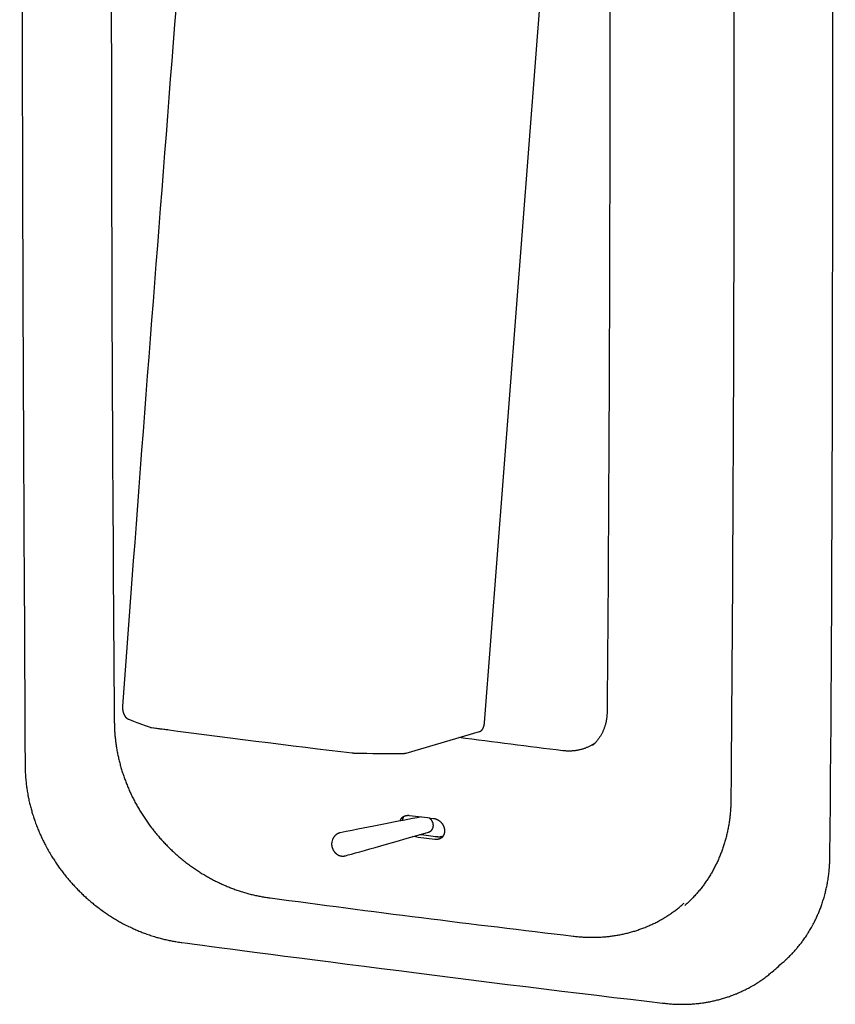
# Paper-space layout '_Dimétrica' of a CAD drawing. Header units: millimetres. Extents: x 12 to 85, y 1 to 177.
# Tile 1 of 2: x 12 to 85, y 1 to 89. Entities that reach past the tile are written whole.
import ezdxf

# ---------------------------------------------------------------- set-up
doc = ezdxf.new("R2010")
doc.units = ezdxf.units.MM

psp = doc.layouts.new('_Dimétrica')

# ---------------------------------------------------------------- linework, layer by layer
at = {"color": 7, "linetype": 'Continuous', "lineweight": 25}
for p, q in [((20.807, 26.931), (20.81, 26.91)), ((20.819, 26.846), (20.823, 26.824)), ((20.823, 26.824), (20.827, 26.802)), ((20.827, 26.802), (20.832, 26.78)), ((20.832, 26.78), (20.837, 26.757)), ((20.837, 26.757), (20.842, 26.734)), ((20.842, 26.734), (20.848, 26.711)), ((20.848, 26.711), (20.849, 26.71)), ((20.849, 26.71), (20.854, 26.689)), ((20.894, 26.567), (20.899, 26.555)), ((20.899, 26.555), (20.904, 26.543)), ((20.904, 26.543), (20.909, 26.531)), ((20.909, 26.531), (20.91, 26.528)), ((20.91, 26.528), (20.915, 26.516)), ((20.944, 26.455), (20.95, 26.443)), ((20.95, 26.443), (20.956, 26.43)), ((20.956, 26.43), (20.958, 26.428)), ((20.958, 26.428), (20.964, 26.416)), ((20.985, 26.379), (20.993, 26.367)), ((21.026, 26.317), (21.034, 26.306)), ((21.034, 26.306), (21.036, 26.303)), ((21.036, 26.303), (21.045, 26.291)), ((21.063, 26.269), (21.072, 26.258)), ((21.072, 26.258), (21.074, 26.255)), ((21.074, 26.255), (21.084, 26.244)), ((21.084, 26.244), (21.093, 26.233)), ((21.093, 26.233), (21.103, 26.222)), ((21.103, 26.222), (21.106, 26.22)), ((21.106, 26.22), (21.116, 26.209)), ((21.116, 26.209), (21.126, 26.199)), ((21.126, 26.199), (21.136, 26.189)), ((21.136, 26.189), (21.14, 26.186)), ((21.14, 26.186), (21.145, 26.181)), ((21.15, 26.177), (21.161, 26.167)), ((21.175, 26.155), (21.187, 26.146)), ((21.187, 26.146), (21.198, 26.138)), ((21.198, 26.138), (21.202, 26.135)), ((21.202, 26.135), (21.213, 26.127)), ((21.213, 26.127), (21.225, 26.119)), ((21.241, 26.109), (21.253, 26.101)), ((21.269, 26.092), (21.281, 26.086)), ((21.298, 26.077), (21.311, 26.071)), ((45.795, 17.257), (45.795, 17.257))]:
    psp.add_line(p, q, dxfattribs=at)
at = {"color": 7, "linetype": 'Continuous', "lineweight": 25, "flags": 128}
psp.add_lwpolyline([(46.15, 23.035), (46.171, 23.04), (52.747, 24.953), (52.764, 24.958), (52.78, 24.964), (52.797, 24.971), (52.813, 24.978), (52.829, 24.987), (52.845, 24.996), (52.861, 25.006), (52.876, 25.017), (52.891, 25.029), (52.906, 25.041), (52.921, 25.054), (52.936, 25.068), (52.95, 25.083), (52.964, 25.099), (52.977, 25.115), (52.99, 25.132), (53.003, 25.149), (53.01, 25.158), (53.016, 25.168), (53.022, 25.177), (53.028, 25.187), (53.034, 25.196), (53.04, 25.206), (53.046, 25.216), (53.051, 25.226), (53.057, 25.237), (53.062, 25.247), (53.068, 25.258), (53.073, 25.269), (53.078, 25.28), (53.084, 25.291), (53.089, 25.302), (53.093, 25.313), (53.098, 25.325), (53.103, 25.336), (53.107, 25.348), (53.112, 25.36), (53.116, 25.372), (53.121, 25.384), (53.125, 25.396), (53.129, 25.409), (53.133, 25.421), (53.136, 25.434), (53.14, 25.446), (53.144, 25.459), (53.147, 25.472), (53.151, 25.485), (53.154, 25.498), (53.157, 25.511), (53.16, 25.525), (53.163, 25.538), (53.166, 25.552), (53.168, 25.565), (53.171, 25.579), (53.173, 25.592), (53.175, 25.606), (53.178, 25.62), (53.18, 25.634), (53.182, 25.648), (53.183, 25.662), (53.185, 25.676), (53.187, 25.69), (53.188, 25.705), (53.189, 25.719), (53.191, 25.733), (61.147, 128.479)], dxfattribs=at)
at = {"color": 7, "linetype": 'Continuous', "lineweight": 25}
psp.add_arc((40.58, 14.906), 1.067, 158.32203, 171.938, dxfattribs=at)
for points, knots in [([(12.075, 21.986), (12.075, 21.986), (12.075, 21.937), (12.08, 21.52), (12.093, 21.215), (12.124, 20.788), (12.133, 20.703), (12.171, 20.291), (12.223, 19.916), (12.277, 19.546), (12.357, 19.124), (12.372, 19.053), (12.461, 18.628), (12.547, 18.281), (12.668, 17.839), (12.768, 17.498), (12.912, 17.069), (12.93, 17.017), (13.081, 16.59), (13.215, 16.254), (13.389, 15.84), (13.562, 15.457), (13.761, 15.05), (13.922, 14.732), (14.155, 14.314), (14.169, 14.29), (14.409, 13.875), (14.601, 13.572), (14.849, 13.191), (15.095, 12.839), (15.353, 12.487), (15.619, 12.143), (15.894, 11.805), (16.178, 11.475), (16.471, 11.152), (16.771, 10.836), (17.079, 10.529), (17.396, 10.229), (17.715, 9.941), (18.062, 9.647), (18.339, 9.419), (18.72, 9.129), (18.743, 9.112), (19.128, 8.829), (19.424, 8.629), (19.802, 8.381), (20.161, 8.161), (20.55, 7.937), (20.867, 7.762), (21.271, 7.558), (21.32, 7.535), (21.728, 7.338), (22.054, 7.196), (22.477, 7.021), (22.811, 6.892), (23.222, 6.751), (23.29, 6.727), (23.702, 6.595), (24.047, 6.497), (24.467, 6.388), (24.868, 6.296), (25.289, 6.213), (25.645, 6.15), (26.046, 6.096), (31.089, 5.419), (54.617, 2.346), (69.533, 0.621), (69.887, 0.59), (70.274, 0.571), (70.375, 0.566), (70.726, 0.555), (71.07, 0.559), (71.175, 0.562), (71.565, 0.573), (71.869, 0.593), (72.249, 0.63), (72.361, 0.641), (72.697, 0.68), (73.025, 0.733), (73.14, 0.754), (73.5, 0.818), (73.834, 0.893), (74.235, 0.993), (74.566, 1.085), (74.903, 1.194), (75.022, 1.233), (75.328, 1.338), (75.624, 1.456), (75.743, 1.504), (76.039, 1.626), (76.325, 1.762), (76.443, 1.818), (76.728, 1.958), (77.003, 2.111), (77.118, 2.175), (77.391, 2.332), (77.655, 2.502), (77.767, 2.573), (78.028, 2.747), (78.279, 2.933), (78.387, 3.011), (78.649, 3.213), (79.447, 3.883), (79.172, 3.673), (80.082, 4.462), (80.179, 4.554), (80.409, 4.765), (80.629, 4.988), (80.72, 5.085), (80.936, 5.311), (81.141, 5.549), (81.226, 5.651), (81.427, 5.891), (81.617, 6.143), (81.695, 6.25), (81.881, 6.503), (82.056, 6.769), (82.126, 6.878), (82.296, 7.145), (82.455, 7.423), (82.517, 7.535), (82.672, 7.814), (82.814, 8.105), (82.867, 8.218), (83.018, 8.539), (83.15, 8.856), (83.3, 9.241), (83.416, 9.563), (83.525, 9.912), (83.559, 10.024), (83.653, 10.342), (83.733, 10.67), (83.759, 10.781), (83.843, 11.153), (83.9, 11.452), (83.96, 11.837), (83.977, 11.942), (84.023, 12.282), (84.056, 12.632), (84.064, 12.733), (84.094, 13.119), (84.107, 13.474), (84.597, 61.893), (84.275, 138.887), (84.111, 155.355), (84.107, 155.765), (84.094, 156.064), (84.063, 156.483), (84.057, 156.567), (84.016, 156.988), (83.979, 157.282), (83.912, 157.71), (83.9, 157.783), (83.826, 158.199), (83.752, 158.543), (83.648, 158.978), (83.56, 159.315), (83.433, 159.737), (83.417, 159.792), (83.283, 160.211), (83.161, 160.547), (83.008, 160.952), (82.84, 161.354), (82.699, 161.678), (82.499, 162.093), (82.483, 162.126), (82.276, 162.539), (82.106, 162.849), (81.886, 163.235), (81.667, 163.595), (81.436, 163.954), (81.196, 164.307), (80.947, 164.654), (80.69, 164.995), (80.423, 165.33), (80.148, 165.658), (79.866, 165.979), (79.575, 166.292), (79.276, 166.598), (78.97, 166.897), (78.656, 167.187), (78.336, 167.469), (78.008, 167.743), (77.679, 168.005), (77.323, 168.272), (77.037, 168.48), (76.653, 168.737), (76.623, 168.756), (76.235, 169.007), (75.932, 169.187), (75.554, 169.404), (75.172, 169.607), (74.853, 169.769), (74.455, 169.954), (74.401, 169.978), (73.999, 170.157), (73.675, 170.286), (73.256, 170.443), (72.925, 170.56), (72.522, 170.685), (72.45, 170.707), (72.034, 170.826), (71.747, 170.9), (71.335, 170.993), (71.252, 171.009), (70.84, 171.093), (70.545, 171.142), (70.139, 171.198), (65.098, 171.846), (41.569, 174.948), (26.653, 176.673), (26.299, 176.704), (25.912, 176.722), (25.811, 176.728), (25.46, 176.739), (25.117, 176.735), (25.011, 176.732), (24.621, 176.72), (24.317, 176.701), (23.937, 176.664), (23.825, 176.653), (23.489, 176.614), (23.162, 176.56), (23.047, 176.54), (22.679, 176.473), (22.38, 176.408), (22.024, 176.317), (21.905, 176.288), (21.59, 176.2), (21.284, 176.1), (21.165, 176.061), (20.859, 175.956), (20.562, 175.838), (20.443, 175.79), (20.147, 175.668), (19.861, 175.531), (19.744, 175.476), (19.459, 175.336), (19.184, 175.182), (19.069, 175.119), (18.795, 174.962), (18.532, 174.792), (18.42, 174.721), (18.158, 174.547), (17.907, 174.361), (17.799, 174.282), (17.55, 174.093), (17.312, 173.891), (16.947, 173.589), (16.871, 173.488), (16.146, 172.871), (16.052, 172.783), (16.05, 172.78)], [0, 0, 0, 0, 0.0000176, 0.0013381, 0.0026585, 0.003979, 0.0039966, 0.0053169, 0.0066372, 0.0079574, 0.0092777, 0.0092953, 0.0106153, 0.0119354, 0.0132554, 0.0145755, 0.0158956, 0.0159132, 0.017233, 0.0185528, 0.0198727, 0.0211925, 0.0225123, 0.0238322, 0.025152, 0.0251696, 0.0264892, 0.0278088, 0.0291284, 0.030448, 0.0317676, 0.0330872, 0.0344068, 0.0357264, 0.037046, 0.0383656, 0.0396852, 0.0410048, 0.0423244, 0.043644, 0.0449635, 0.0462832, 0.0463008, 0.0476206, 0.0489404, 0.0502603, 0.0515801, 0.0528999, 0.0542198, 0.0555396, 0.0555572, 0.0568773, 0.0581973, 0.0595174, 0.0608374, 0.0621575, 0.0621751, 0.0634954, 0.0648156, 0.0661359, 0.0674564, 0.0687769, 0.0700973, 0.0714178, 0.0714354, 0.2107802, 0.2120769, 0.2133735, 0.2146701, 0.2146878, 0.2159846, 0.2172814, 0.217299, 0.2185959, 0.2198929, 0.2211899, 0.2212075, 0.2225046, 0.2238017, 0.2238193, 0.2251165, 0.2264137, 0.2277111, 0.2290084, 0.2303058, 0.2303234, 0.2316208, 0.2329182, 0.2329358, 0.2342333, 0.2355308, 0.2355484, 0.236846, 0.2381435, 0.2381612, 0.2394588, 0.2407564, 0.240774, 0.2420717, 0.2433693, 0.2433869, 0.2446846, 0.2459824, 0.2538584, 0.2551561, 0.2551737, 0.2564714, 0.257769, 0.2577867, 0.2590843, 0.260382, 0.2603996, 0.2616972, 0.2629948, 0.2630124, 0.26431, 0.2656076, 0.2656252, 0.2669227, 0.2682202, 0.2682378, 0.2695352, 0.2708326, 0.2708503, 0.2721476, 0.2734449, 0.2747423, 0.2760395, 0.2773367, 0.2773544, 0.2786514, 0.2799485, 0.2799661, 0.2812631, 0.28256, 0.283857, 0.2838746, 0.2851714, 0.2864682, 0.2864858, 0.2877824, 0.2890791, 0.2903757, 0.744761, 0.7447787, 0.7460751, 0.7473716, 0.7486681, 0.7486854, 0.7499817, 0.7512781, 0.7525744, 0.7525917, 0.7538878, 0.7551839, 0.75648, 0.7577762, 0.7590723, 0.7590896, 0.7603855, 0.7616814, 0.7629773, 0.7642732, 0.7655691, 0.766865, 0.7668823, 0.768178, 0.7694737, 0.7707693, 0.772065, 0.7733607, 0.7746564, 0.7759521, 0.7772478, 0.7785434, 0.7798391, 0.7811348, 0.7824305, 0.7837261, 0.7850218, 0.7863175, 0.7876132, 0.7889088, 0.7902045, 0.7915002, 0.7927959, 0.7940916, 0.7941089, 0.7954048, 0.7967007, 0.7979966, 0.7992925, 0.8005884, 0.8018843, 0.8019016, 0.8031977, 0.8044938, 0.8057899, 0.807086, 0.8083822, 0.8083995, 0.8096958, 0.8109921, 0.8122884, 0.8123057, 0.8136022, 0.8148987, 0.8161952, 0.8162128, 0.9555576, 0.9568542, 0.9581509, 0.9594475, 0.9594651, 0.9607619, 0.9620587, 0.9620764, 0.9633733, 0.9646703, 0.9659672, 0.9659848, 0.9672819, 0.968579, 0.9685967, 0.9698939, 0.9711911, 0.9724883, 0.9725059, 0.9738032, 0.9751006, 0.9751182, 0.9764156, 0.977713, 0.9777306, 0.9790281, 0.9803256, 0.9803432, 0.9816408, 0.9829384, 0.982956, 0.9842536, 0.9855512, 0.9855688, 0.9868665, 0.9881641, 0.9881818, 0.9894794, 0.9907771, 0.9907947, 0.9986708, 0.9999684, 1, 1, 1, 1]), ([(16.055, 172.785), (15.968, 172.705), (15.795, 172.546), (15.558, 172.305), (15.466, 172.209), (15.25, 171.983), (15.045, 171.744), (14.961, 171.643), (14.759, 171.402), (14.569, 171.151), (14.492, 171.044), (14.305, 170.791), (14.131, 170.525), (14.061, 170.416), (13.89, 170.149), (13.731, 169.87), (13.67, 169.759), (13.515, 169.479), (13.372, 169.189), (13.319, 169.075), (13.181, 168.785), (13.055, 168.482), (13.011, 168.368), (12.876, 168.027), (12.774, 167.738), (12.662, 167.381), (12.627, 167.27), (12.533, 166.952), (12.453, 166.623), (12.427, 166.513), (12.343, 166.141), (12.286, 165.842), (12.226, 165.457), (12.21, 165.352), (12.163, 165.012), (12.13, 164.662), (12.123, 164.561), (12.093, 164.175), (12.079, 163.82), (11.591, 115.361), (11.833, 68.607), (12.075, 21.986)], [0, 0, 0, 0, 0.00265, 0.005301, 0.005337, 0.007987, 0.010638, 0.010674, 0.013324, 0.015974, 0.01601, 0.018661, 0.021311, 0.021347, 0.023997, 0.026647, 0.026683, 0.029333, 0.031983, 0.032019, 0.034669, 0.037318, 0.037354, 0.040004, 0.042653, 0.045303, 0.045339, 0.047988, 0.050637, 0.050673, 0.053322, 0.055971, 0.05862, 0.058656, 0.061305, 0.063954, 0.06399, 0.066638, 0.069286, 0.071935, 1, 1, 1, 1]), ([(23.87, 166.847), (23.965, 166.932), (24.154, 167.101), (24.447, 167.342), (24.748, 167.575), (25.057, 167.798), (25.373, 168.011), (25.696, 168.214), (26.026, 168.407), (26.362, 168.589), (26.704, 168.761), (27.053, 168.922), (27.407, 169.072), (27.766, 169.212), (28.131, 169.34), (28.5, 169.457), (28.874, 169.563), (29.252, 169.657), (29.634, 169.74), (30.019, 169.812), (30.408, 169.872), (30.8, 169.92), (31.194, 169.957), (31.59, 169.982), (31.989, 169.996), (32.389, 169.997), (32.79, 169.987), (33.193, 169.966), (33.596, 169.933), (42.908, 168.837), (52.218, 167.664), (61.53, 166.414), (61.933, 166.345), (62.335, 166.265), (62.737, 166.174), (63.137, 166.071), (63.535, 165.958), (63.932, 165.833), (64.326, 165.696), (64.718, 165.549), (65.106, 165.391), (65.492, 165.223), (65.874, 165.044), (66.252, 164.854), (66.625, 164.654), (66.995, 164.444), (67.359, 164.224), (67.719, 163.994), (68.073, 163.754), (68.421, 163.505), (68.764, 163.247), (69.1, 162.98), (69.43, 162.704), (69.753, 162.42), (70.069, 162.127), (70.377, 161.826), (70.678, 161.518), (70.972, 161.202), (71.257, 160.878), (71.534, 160.548), (71.803, 160.21), (72.062, 159.867), (72.313, 159.516), (72.555, 159.161), (72.788, 158.799), (73.011, 158.432), (73.224, 158.06), (73.427, 157.683), (73.62, 157.302), (73.804, 156.916), (73.976, 156.527), (74.139, 156.134), (74.291, 155.739), (74.432, 155.34), (74.562, 154.939), (74.681, 154.535), (74.789, 154.13), (74.886, 153.723), (74.972, 153.315), (75.046, 152.906), (75.109, 152.496), (75.161, 152.086), (75.201, 151.676), (75.23, 151.267), (75.248, 150.859), (75.609, 106.7), (75.617, 62.588), (75.248, 18.516), (75.229, 18.105), (75.199, 17.695), (75.158, 17.289), (75.104, 16.885), (75.039, 16.484), (74.961, 16.087), (74.872, 15.694), (74.772, 15.305), (74.66, 14.921), (74.536, 14.541), (74.401, 14.167), (74.255, 13.798), (74.098, 13.436), (73.93, 13.079), (73.751, 12.729), (73.561, 12.385), (73.361, 12.049), (73.15, 11.72), (72.929, 11.398), (72.698, 11.085), (72.458, 10.779), (72.208, 10.482), (71.948, 10.194), (71.679, 9.914), (71.402, 9.643), (71.21, 9.471), (71.114, 9.384)], [0, 0, 0, 0, 0.001995, 0.00399, 0.005985, 0.00798, 0.009975, 0.01197, 0.013966, 0.015961, 0.017956, 0.019951, 0.021946, 0.023941, 0.025936, 0.027931, 0.029926, 0.031921, 0.033916, 0.035911, 0.037906, 0.039902, 0.041897, 0.043892, 0.045887, 0.047882, 0.049877, 0.051872, 0.053867, 0.055862, 0.190027, 0.192022, 0.194017, 0.196012, 0.198007, 0.200002, 0.201997, 0.203993, 0.205988, 0.207983, 0.209978, 0.211973, 0.213968, 0.215963, 0.217958, 0.219953, 0.221948, 0.223943, 0.225938, 0.227934, 0.229929, 0.231924, 0.233919, 0.235914, 0.237909, 0.239904, 0.241899, 0.243894, 0.245889, 0.247884, 0.249879, 0.251874, 0.25387, 0.255865, 0.25786, 0.259855, 0.26185, 0.263845, 0.26584, 0.267835, 0.26983, 0.271825, 0.27382, 0.275815, 0.27781, 0.279806, 0.281801, 0.283796, 0.285791, 0.287786, 0.289781, 0.291776, 0.293771, 0.295766, 0.297761, 0.299756, 0.945135, 0.947167, 0.949199, 0.951231, 0.953264, 0.955296, 0.957328, 0.95936, 0.961392, 0.963424, 0.965456, 0.967488, 0.96952, 0.971552, 0.973584, 0.975616, 0.977648, 0.97968, 0.981712, 0.983744, 0.985776, 0.987808, 0.98984, 0.991872, 0.993904, 0.995936, 0.997968, 1, 1, 1, 1]), ([(24.075, 166.761), (24.055, 166.744), (23.992, 166.689), (23.717, 166.431), (23.468, 166.18), (23.207, 165.901), (22.961, 165.619), (22.722, 165.328), (22.493, 165.029), (22.273, 164.722), (22.062, 164.408), (21.862, 164.087), (21.671, 163.759), (21.49, 163.424), (21.319, 163.083), (21.159, 162.736), (21.01, 162.383), (20.87, 162.024), (20.742, 161.661), (20.624, 161.292), (20.518, 160.919), (20.422, 160.542), (20.337, 160.16), (20.264, 159.775), (20.202, 159.387), (20.151, 158.995), (20.111, 158.601), (20.083, 158.204), (20.065, 157.806), (19.704, 113.742), (19.704, 69.637), (20.065, 25.481), (20.083, 25.078), (20.111, 24.675), (20.151, 24.27), (20.202, 23.866), (20.264, 23.462), (20.337, 23.058), (20.422, 22.655), (20.518, 22.254), (20.624, 21.854), (20.742, 21.456), (20.87, 21.06), (21.01, 20.666), (21.159, 20.276), (21.319, 19.888), (21.49, 19.504), (21.671, 19.124), (21.862, 18.748), (22.062, 18.376), (22.273, 18.009), (22.493, 17.647), (22.722, 17.29), (22.961, 16.938), (23.208, 16.593), (23.465, 16.254), (23.73, 15.921), (24.003, 15.595), (24.284, 15.276), (24.574, 14.964), (24.871, 14.659), (25.175, 14.362), (25.487, 14.074), (25.806, 13.793), (26.131, 13.521), (26.463, 13.257), (26.801, 13.003), (27.145, 12.757), (27.494, 12.521), (27.849, 12.294), (28.209, 12.077), (28.573, 11.869), (28.942, 11.672), (29.315, 11.485), (29.692, 11.308), (30.072, 11.141), (30.456, 10.985), (30.842, 10.84), (31.231, 10.706), (31.622, 10.583), (32.016, 10.47), (32.41, 10.369), (32.806, 10.279), (33.204, 10.201), (33.601, 10.133), (42.909, 8.882), (52.219, 7.708), (61.532, 6.614), (61.937, 6.581), (62.341, 6.56), (62.745, 6.551), (63.147, 6.553), (63.547, 6.568), (63.945, 6.595), (64.341, 6.633), (64.734, 6.684), (65.124, 6.746), (65.511, 6.82), (65.894, 6.906), (66.273, 7.004), (66.648, 7.113), (67.018, 7.234), (67.382, 7.366), (67.742, 7.509), (68.096, 7.664), (68.444, 7.829), (68.786, 8.006), (69.122, 8.193), (69.45, 8.391), (69.773, 8.599), (70.086, 8.817), (70.397, 9.05), (70.679, 9.273), (70.969, 9.523), (71.033, 9.579), (71.053, 9.597)], [0, 0, 0, 0, 0.000928, 0.002903, 0.004877, 0.006852, 0.008827, 0.010801, 0.012776, 0.014751, 0.016725, 0.0187, 0.020675, 0.022649, 0.024624, 0.026599, 0.028573, 0.030548, 0.032523, 0.034497, 0.036472, 0.038446, 0.040421, 0.042396, 0.04437, 0.046345, 0.04832, 0.050294, 0.052269, 0.054244, 0.701589, 0.703564, 0.705539, 0.707513, 0.709488, 0.711463, 0.713437, 0.715412, 0.717387, 0.719361, 0.721336, 0.723311, 0.725285, 0.72726, 0.729235, 0.731209, 0.733184, 0.735159, 0.737133, 0.739108, 0.741083, 0.743057, 0.745032, 0.747006, 0.748981, 0.750956, 0.75293, 0.754905, 0.75688, 0.758854, 0.760829, 0.762804, 0.764778, 0.766753, 0.768728, 0.770702, 0.772677, 0.774652, 0.776626, 0.778601, 0.780576, 0.78255, 0.784525, 0.7865, 0.788474, 0.790449, 0.792424, 0.794398, 0.796373, 0.798347, 0.800322, 0.802297, 0.804271, 0.806246, 0.808221, 0.810195, 0.944769, 0.94678, 0.948792, 0.950803, 0.952814, 0.954825, 0.956836, 0.958848, 0.960859, 0.96287, 0.964881, 0.966892, 0.968904, 0.970915, 0.972926, 0.974937, 0.976949, 0.97896, 0.980971, 0.982982, 0.984993, 0.987005, 0.989016, 0.991027, 0.993038, 0.99505, 0.997061, 0.999072, 1, 1, 1, 1]), ([(32.229, 152.615), (32.259, 152.642), (32.319, 152.695), (32.413, 152.772), (32.509, 152.846), (32.607, 152.917), (32.707, 152.985), (32.81, 153.049), (32.915, 153.111), (33.021, 153.169), (33.13, 153.223), (33.241, 153.274), (33.354, 153.322), (33.468, 153.367), (33.584, 153.407), (33.701, 153.445), (33.82, 153.478), (33.94, 153.508), (34.062, 153.535), (34.184, 153.557), (34.308, 153.576), (34.432, 153.592), (34.557, 153.604), (34.684, 153.611), (34.81, 153.616), (34.937, 153.616), (35.065, 153.613), (35.193, 153.606), (35.321, 153.596), (43.483, 152.636), (51.643, 151.608), (59.805, 150.511), (59.933, 150.489), (60.061, 150.464), (60.188, 150.435), (60.316, 150.402), (60.442, 150.366), (60.568, 150.326), (60.694, 150.283), (60.818, 150.236), (60.942, 150.186), (61.064, 150.133), (61.186, 150.076), (61.306, 150.015), (61.425, 149.952), (61.542, 149.885), (61.658, 149.815), (61.772, 149.742), (61.885, 149.666), (61.995, 149.587), (62.104, 149.505), (62.211, 149.42), (62.316, 149.332), (62.419, 149.242), (62.519, 149.149), (62.617, 149.053), (62.713, 148.955), (62.806, 148.854), (62.897, 148.752), (62.985, 148.646), (63.07, 148.539), (63.153, 148.43), (63.233, 148.319), (63.309, 148.206), (63.383, 148.091), (63.454, 147.974), (63.522, 147.856), (63.587, 147.736), (63.648, 147.615), (63.706, 147.492), (63.761, 147.368), (63.813, 147.244), (63.861, 147.118), (63.906, 146.991), (63.947, 146.863), (63.985, 146.735), (64.02, 146.606), (64.05, 146.477), (64.078, 146.347), (64.101, 146.217), (64.121, 146.087), (64.138, 145.957), (64.151, 145.826), (64.16, 145.696), (64.165, 145.567), (64.492, 105.871), (64.498, 66.22), (64.165, 26.606), (64.159, 26.475), (64.15, 26.345), (64.137, 26.216), (64.12, 26.087), (64.099, 25.96), (64.074, 25.834), (64.046, 25.709), (64.014, 25.585), (63.978, 25.463), (63.939, 25.342), (63.896, 25.224), (63.85, 25.106), (63.8, 24.991), (63.746, 24.878), (63.689, 24.766), (63.629, 24.657), (63.565, 24.55), (63.499, 24.446), (63.428, 24.343), (63.355, 24.244), (63.279, 24.147), (63.199, 24.052), (63.117, 23.96), (63.031, 23.872), (62.943, 23.786), (62.882, 23.731), (62.851, 23.703)], [0, 0, 0, 0, 0.000821, 0.001642, 0.002463, 0.003284, 0.004106, 0.004927, 0.005748, 0.006569, 0.00739, 0.008211, 0.009032, 0.009853, 0.010674, 0.011496, 0.012317, 0.013138, 0.013959, 0.01478, 0.015601, 0.016422, 0.017243, 0.018064, 0.018886, 0.019707, 0.020528, 0.021349, 0.02217, 0.022991, 0.17813, 0.178951, 0.179772, 0.180593, 0.181414, 0.182235, 0.183056, 0.183877, 0.184698, 0.18552, 0.186341, 0.187162, 0.187983, 0.188804, 0.189625, 0.190446, 0.191267, 0.192089, 0.19291, 0.193731, 0.194552, 0.195373, 0.196194, 0.197015, 0.197836, 0.198657, 0.199478, 0.2003, 0.201121, 0.201942, 0.202763, 0.203584, 0.204405, 0.205226, 0.206047, 0.206869, 0.20769, 0.208511, 0.209332, 0.210153, 0.210974, 0.211795, 0.212616, 0.213437, 0.214259, 0.21508, 0.215901, 0.216722, 0.217543, 0.218364, 0.219185, 0.220006, 0.220828, 0.221649, 0.22247, 0.223291, 0.977419, 0.978256, 0.979092, 0.979928, 0.980765, 0.981601, 0.982437, 0.983274, 0.98411, 0.984946, 0.985783, 0.986619, 0.987455, 0.988292, 0.989128, 0.989964, 0.990801, 0.991637, 0.992473, 0.993309, 0.994146, 0.994982, 0.995818, 0.996655, 0.997491, 0.998327, 0.999164, 1, 1, 1, 1]), ([(31.86, 134.133), (31.86, 134.132), (31.845, 134.127), (31.754, 134.096), (31.663, 134.061), (31.637, 134.05), (31.552, 134.015), (31.523, 134.003), (31.424, 133.96), (31.327, 133.912), (31.299, 133.898), (31.203, 133.85), (31.109, 133.797), (31.083, 133.781), (30.977, 133.72), (30.898, 133.67), (30.796, 133.602), (30.772, 133.585), (30.696, 133.531), (30.672, 133.514), (30.603, 133.463), (30.53, 133.405), (30.461, 133.351), (30.367, 133.269), (30.346, 133.25), (30.252, 133.165), (30.184, 133.101), (30.094, 133.009), (30.076, 132.99), (30.009, 132.918), (29.992, 132.899), (29.909, 132.806), (29.838, 132.719), (29.767, 132.632), (29.692, 132.531), (29.678, 132.512), (29.605, 132.409), (29.549, 132.325), (29.481, 132.219), (29.429, 132.132), (29.363, 132.015), (29.354, 131.997), (29.303, 131.902), (29.294, 131.884), (29.234, 131.766), (29.189, 131.667), (29.134, 131.542), (29.094, 131.443), (29.047, 131.316), (29.042, 131.301), (29.005, 131.195), (29, 131.181), (28.959, 131.052), (28.929, 130.948), (28.897, 130.827), (28.87, 130.711), (28.843, 130.587), (28.823, 130.481), (28.801, 130.34), (28.799, 130.331), (28.783, 130.212), (28.782, 130.203), (28.767, 130.074), (26.367, 99.514), (23.294, 61.523), (20.801, 27.206), (20.799, 27.187), (20.799, 27.168), (20.798, 27.149), (20.798, 27.13), (20.797, 27.11), (20.798, 27.091), (20.798, 27.071), (20.798, 27.053), (20.799, 27.04), (20.799, 27.035)], [0, 0, 0, 0, 0.0000266, 0.0012147, 0.0021872, 0.0022162, 0.0034265, 0.0034568, 0.0046611, 0.0058604, 0.0058932, 0.0070887, 0.0082809, 0.008316, 0.0095059, 0.0106944, 0.0118821, 0.0119202, 0.0131086, 0.0131477, 0.0143365, 0.0147605, 0.0159815, 0.0171951, 0.0172371, 0.018444, 0.0196454, 0.0208421, 0.0208864, 0.0220799, 0.0221249, 0.0233145, 0.0245019, 0.0256881, 0.0268738, 0.0269212, 0.0281071, 0.0292939, 0.0302604, 0.0314802, 0.0326926, 0.0327422, 0.0339488, 0.0339988, 0.035199, 0.0363944, 0.0375861, 0.0387747, 0.0399611, 0.0400127, 0.0411987, 0.0412505, 0.0424349, 0.0436197, 0.0448053, 0.0457718, 0.0469718, 0.0481676, 0.0493601, 0.0494129, 0.0506036, 0.0506564, 0.0518439, 0.0528251, 0.9982697, 0.9984417, 0.9986139, 0.9987865, 0.9989598, 0.9991338, 0.999309, 0.9994853, 0.9996632, 0.9998427, 1, 1, 1, 1]), ([(20.798, 27.052), (20.799, 27.046), (20.799, 27.034), (20.8, 27.013), (20.8, 27.012), (20.8, 27.012)], [0, 0, 0, 0, 0.462307, 0.930157, 1, 1, 1, 1]), ([(20.8, 27.012), (20.801, 27.005), (20.801, 26.995), (20.802, 26.986), (20.803, 26.982)], [0, 0, 0, 0, 0.68423, 1, 1, 1, 1]), ([(20.802, 26.992), (20.802, 26.992), (20.801, 26.999), (20.804, 26.965), (20.805, 26.953), (20.807, 26.938), (20.807, 26.931)], [0, 0, 0, 0, 0.000182, 0.328235, 0.661467, 1, 1, 1, 1]), ([(20.81, 26.91), (20.811, 26.903), (20.813, 26.888), (20.816, 26.867), (20.818, 26.853), (20.819, 26.846)], [0, 0, 0, 0, 0.326738, 0.659951, 1, 1, 1, 1]), ([(20.848, 26.711), (20.851, 26.702), (20.854, 26.692), (20.855, 26.687), (20.855, 26.686)], [0, 0, 0, 0, 0.886151, 1, 1, 1, 1]), ([(20.855, 26.686), (20.857, 26.678), (20.862, 26.662), (20.868, 26.643), (20.873, 26.627), (20.877, 26.615), (20.881, 26.603), (20.886, 26.591), (20.89, 26.579), (20.893, 26.571), (20.894, 26.567)], [0, 0, 0, 0, 0.189585, 0.384414, 0.483416, 0.583856, 0.685628, 0.788924, 0.8937, 1, 1, 1, 1]), ([(20.909, 26.531), (20.911, 26.526), (20.913, 26.521), (20.915, 26.517), (20.915, 26.516)], [0, 0, 0, 0, 0.810319, 1, 1, 1, 1]), ([(20.915, 26.516), (20.917, 26.512), (20.921, 26.504), (20.926, 26.491), (20.932, 26.479), (20.938, 26.467), (20.942, 26.459), (20.944, 26.455)], [0, 0, 0, 0, 0.194223, 0.39131, 0.591213, 0.794104, 1, 1, 1, 1]), ([(20.956, 26.43), (20.958, 26.426), (20.961, 26.421), (20.964, 26.417), (20.964, 26.416)], [0, 0, 0, 0, 0.817719, 1, 1, 1, 1]), ([(20.964, 26.416), (20.967, 26.412), (20.971, 26.403), (20.978, 26.391), (20.983, 26.383), (20.985, 26.379)], [0, 0, 0, 0, 0.328723, 0.66212, 1, 1, 1, 1]), ([(20.993, 26.367), (20.995, 26.363), (20.998, 26.359), (21.001, 26.353), (21.002, 26.353)], [0, 0, 0, 0, 0.821298, 1, 1, 1, 1]), ([(21.002, 26.353), (21.004, 26.349), (21.01, 26.341), (21.018, 26.329), (21.023, 26.321), (21.026, 26.317)], [0, 0, 0, 0, 0.329015, 0.662419, 1, 1, 1, 1]), ([(21.034, 26.306), (21.037, 26.302), (21.04, 26.298), (21.044, 26.292), (21.045, 26.291)], [0, 0, 0, 0, 0.824359, 1, 1, 1, 1]), ([(21.045, 26.291), (21.048, 26.287), (21.054, 26.28), (21.06, 26.272), (21.063, 26.269)], [0, 0, 0, 0, 0.497179, 1, 1, 1, 1]), ([(21.072, 26.258), (21.074, 26.254), (21.078, 26.251), (21.083, 26.245), (21.084, 26.244)], [0, 0, 0, 0, 0.8255056, 1, 1, 1, 1]), ([(21.103, 26.222), (21.106, 26.22), (21.109, 26.216), (21.115, 26.21), (21.116, 26.209)], [0, 0, 0, 0, 0.8259852, 1, 1, 1, 1]), ([(21.136, 26.189), (21.139, 26.187), (21.143, 26.183), (21.149, 26.178), (21.15, 26.177)], [0, 0, 0, 0, 0.825924, 1, 1, 1, 1]), ([(21.161, 26.167), (21.164, 26.165), (21.167, 26.162), (21.174, 26.156), (21.175, 26.155)], [0, 0, 0, 0, 0.825874, 1, 1, 1, 1]), ([(21.198, 26.138), (21.201, 26.136), (21.204, 26.133), (21.212, 26.128), (21.213, 26.127)], [0, 0, 0, 0, 0.824972, 1, 1, 1, 1]), ([(21.225, 26.119), (21.228, 26.117), (21.231, 26.115), (21.239, 26.11), (21.241, 26.109)], [0, 0, 0, 0, 0.823648, 1, 1, 1, 1]), ([(21.253, 26.101), (21.256, 26.1), (21.259, 26.098), (21.268, 26.093), (21.269, 26.092)], [0, 0, 0, 0, 0.822225, 1, 1, 1, 1]), ([(21.281, 26.086), (21.283, 26.085), (21.288, 26.082), (21.29, 26.081), (21.291, 26.081)], [0, 0, 0, 0, 0.334194, 1, 1, 1, 1]), ([(21.281, 26.086), (21.284, 26.084), (21.288, 26.082), (21.297, 26.078), (21.298, 26.077)], [0, 0, 0, 0, 0.820764, 1, 1, 1, 1]), ([(21.311, 26.071), (21.312, 26.071), (21.318, 26.068), (21.32, 26.067), (21.322, 26.067)], [0, 0, 0, 0, 0.30472, 1, 1, 1, 1]), ([(21.311, 26.071), (21.314, 26.07), (21.317, 26.069), (21.327, 26.065), (21.328, 26.064)], [0, 0, 0, 0, 0.81888, 1, 1, 1, 1]), ([(21.328, 26.064), (21.332, 26.062), (22.095, 25.766), (21.915, 25.844), (23.296, 25.336), (23.291, 25.338), (23.316, 25.33), (23.316, 25.33), (23.335, 25.325), (23.342, 25.324), (23.348, 25.322), (23.367, 25.318), (23.366, 25.318), (23.386, 25.315), (23.38, 25.316), (23.898, 25.244), (24.372, 25.188), (24.844, 25.131)], [0, 0, 0, 0, 0.0040607, 0.7258459, 0.7267494, 0.734087, 0.7349761, 0.7390576, 0.739939, 0.7440168, 0.7480874, 0.7489511, 0.75301, 0.753866, 0.7579176, 0.7587654, 1, 1, 1, 1]), ([(23.394, 25.314), (29.684, 24.496), (35.98, 23.678), (41.37, 23.049), (41.375, 23.049)], [0, 0, 0, 0, 0.9989749, 1, 1, 1, 1]), ([(63.105, 23.95), (63.101, 23.947), (63.064, 23.919), (62.992, 23.87), (62.888, 23.802), (62.783, 23.739), (62.674, 23.678), (62.564, 23.622), (62.452, 23.568), (62.338, 23.519), (62.222, 23.472), (62.105, 23.43), (61.985, 23.391), (61.865, 23.356), (61.743, 23.324), (61.619, 23.297), (61.495, 23.273), (61.369, 23.253), (61.242, 23.236), (61.115, 23.224), (60.987, 23.215), (60.858, 23.211), (60.728, 23.21), (60.598, 23.213), (60.468, 23.22), (60.337, 23.23), (57.15, 23.605), (54.006, 24.014), (50.906, 24.417)], [0, 0, 0, 0, 0.001317, 0.011806, 0.022294, 0.032783, 0.043271, 0.053759, 0.064248, 0.074736, 0.085225, 0.095713, 0.106202, 0.116691, 0.127179, 0.137668, 0.148156, 0.158644, 0.169133, 0.179621, 0.19011, 0.200598, 0.211087, 0.221575, 0.232063, 0.242552, 0.25304, 1, 1, 1, 1]), ([(41.361, 23.051), (41.368, 23.05), (41.381, 23.048), (41.403, 23.046), (41.409, 23.045), (41.424, 23.044), (41.434, 23.043), (41.436, 23.043)], [0, 0, 0, 0, 0.2847391, 0.5703417, 0.6311803, 0.9175845, 1, 1, 1, 1]), ([(41.432, 23.043), (41.439, 23.043), (41.453, 23.042), (41.466, 23.041), (41.472, 23.041)], [0, 0, 0, 0, 0.550253, 1, 1, 1, 1]), ([(41.456, 23.042), (41.463, 23.041), (41.477, 23.04), (41.499, 23.04), (41.506, 23.04), (43.15, 23.003), (44.339, 22.993), (45.767, 22.982), (45.795, 22.982), (45.802, 22.983), (45.823, 22.983), (45.847, 22.985), (45.871, 22.986), (45.892, 22.988), (45.898, 22.989), (45.92, 22.991), (45.942, 22.994), (45.968, 22.997), (45.988, 23), (46.014, 23.004), (46.036, 23.008), (46.057, 23.012), (46.062, 23.013), (46.083, 23.018), (46.105, 23.023), (46.128, 23.029), (46.143, 23.033), (46.15, 23.035)], [0, 0, 0, 0, 0.0050441, 0.0100956, 0.011203, 0.0162568, 0.9093046, 0.918452, 0.923509, 0.9245986, 0.9296453, 0.9346763, 0.9396947, 0.9446999, 0.9457485, 0.9507342, 0.9556966, 0.9606355, 0.9655474, 0.9704347, 0.9752895, 0.9801077, 0.9810855, 0.9858682, 0.9906184, 0.9953301, 1, 1, 1, 1]), ([(39.524, 15.056), (39.522, 15.045), (39.52, 15.027), (39.52, 15.025), (39.516, 14.996), (39.515, 14.967), (39.515, 14.966), (39.513, 14.934), (39.513, 14.913), (39.513, 14.891), (39.513, 14.863), (39.513, 14.864), (39.515, 14.831), (39.517, 14.806), (39.519, 14.781), (39.523, 14.748), (39.523, 14.751), (39.528, 14.718), (39.532, 14.694), (39.537, 14.667), (39.543, 14.64), (39.549, 14.617), (39.558, 14.584), (39.557, 14.589), (39.566, 14.558), (39.565, 14.564), (39.574, 14.535), (39.581, 14.514), (39.591, 14.489), (39.6, 14.465), (39.611, 14.441), (39.622, 14.417), (39.633, 14.394), (39.645, 14.371), (39.657, 14.348), (39.67, 14.326), (39.683, 14.304), (39.697, 14.283), (39.711, 14.262), (39.727, 14.238), (39.736, 14.226), (39.751, 14.207), (39.763, 14.191), (39.778, 14.173), (39.794, 14.155), (39.81, 14.137), (39.828, 14.118), (39.841, 14.104), (39.86, 14.086), (39.878, 14.069), (39.894, 14.055), (39.914, 14.039), (39.929, 14.026), (39.954, 14.007), (39.946, 14.013), (39.968, 13.996), (39.984, 13.985), (40.002, 13.973), (40.018, 13.963), (40.04, 13.949), (40.035, 13.952), (40.058, 13.939), (40.074, 13.93), (40.085, 13.924), (40.096, 13.918), (40.107, 13.912), (40.116, 13.908), (40.128, 13.903), (40.139, 13.898), (40.148, 13.894), (40.159, 13.889), (40.17, 13.884), (40.18, 13.88), (40.191, 13.876), (40.202, 13.872), (40.213, 13.868), (40.226, 13.864), (40.245, 13.858), (40.264, 13.852), (40.264, 13.852), (40.283, 13.847), (40.296, 13.843), (40.306, 13.841), (40.318, 13.838), (40.317, 13.839), (40.329, 13.836), (40.338, 13.834), (40.352, 13.831), (40.361, 13.83), (40.375, 13.827), (40.384, 13.826), (40.398, 13.824), (40.406, 13.823), (40.419, 13.822), (40.431, 13.821), (40.432, 13.821), (40.443, 13.82), (40.459, 13.819), (40.467, 13.818), (40.482, 13.818), (40.493, 13.817), (40.495, 13.817), (40.505, 13.817), (40.521, 13.817), (40.529, 13.817), (40.544, 13.818), (40.559, 13.819), (40.567, 13.819), (40.582, 13.82), (40.597, 13.822), (40.607, 13.823), (40.61, 13.823), (40.619, 13.824), (40.635, 13.826), (40.644, 13.827), (40.648, 13.828), (40.657, 13.829), (40.672, 13.832), (40.686, 13.835), (40.695, 13.837), (40.699, 13.838), (40.708, 13.839), (40.723, 13.843), (40.738, 13.847), (40.746, 13.849), (41.945, 14.17), (45.512, 15.189), (48.182, 15.961), (48.188, 15.963), (48.194, 15.965), (48.2, 15.967), (48.206, 15.969), (48.213, 15.971), (48.218, 15.973), (48.225, 15.975), (48.231, 15.977), (48.24, 15.981), (48.248, 15.984), (48.254, 15.987), (48.261, 15.99), (48.266, 15.992), (48.272, 15.995), (48.278, 15.998), (48.284, 16), (48.29, 16.003), (48.295, 16.006), (48.3, 16.009), (48.306, 16.012), (48.311, 16.015), (48.317, 16.018), (48.323, 16.022), (48.331, 16.026), (48.339, 16.031), (48.345, 16.035), (48.35, 16.039), (48.355, 16.042), (48.361, 16.046), (48.366, 16.05), (48.374, 16.055), (48.381, 16.061), (48.387, 16.065), (48.392, 16.069), (48.396, 16.073), (48.404, 16.079), (48.409, 16.084), (48.417, 16.09), (48.422, 16.095), (48.429, 16.101), (48.434, 16.107), (48.44, 16.112), (48.446, 16.118), (48.453, 16.126), (48.46, 16.134), (48.467, 16.141), (48.473, 16.148), (48.479, 16.156), (48.485, 16.163), (48.49, 16.169), (48.495, 16.175), (48.499, 16.182), (48.504, 16.188), (48.509, 16.196), (48.515, 16.204), (48.52, 16.213), (48.526, 16.221), (48.529, 16.227), (48.533, 16.235), (48.537, 16.242), (48.541, 16.248), (48.545, 16.256), (48.548, 16.261), (48.551, 16.267), (48.554, 16.273), (48.558, 16.282), (48.562, 16.291), (48.566, 16.299), (48.568, 16.306), (48.572, 16.313), (48.575, 16.322), (48.579, 16.332), (48.582, 16.341), (48.585, 16.351), (48.588, 16.361), (48.591, 16.372), (48.594, 16.381), (48.596, 16.388), (48.598, 16.396), (48.6, 16.405), (48.602, 16.412), (48.604, 16.421), (48.606, 16.432), (48.609, 16.447), (48.611, 16.459), (48.612, 16.469), (48.613, 16.477), (48.614, 16.485), (48.615, 16.494), (48.616, 16.502), (48.616, 16.512), (48.617, 16.524), (48.618, 16.537), (48.618, 16.549), (48.618, 16.558), (48.618, 16.57), (48.618, 16.577), (48.617, 16.587), (48.617, 16.599), (48.616, 16.61), (48.616, 16.62), (48.615, 16.628), (48.614, 16.637), (48.613, 16.645), (48.612, 16.653), (48.611, 16.663), (48.61, 16.67), (48.608, 16.68), (48.606, 16.691), (48.604, 16.703), (48.602, 16.713), (48.6, 16.72), (48.599, 16.728), (48.597, 16.736), (48.595, 16.745), (48.592, 16.753), (48.59, 16.761), (48.587, 16.771), (48.586, 16.777), (48.582, 16.787), (48.579, 16.798), (48.575, 16.809), (48.571, 16.822), (48.566, 16.835), (48.56, 16.849), (48.555, 16.861), (48.551, 16.872), (48.546, 16.882), (48.541, 16.892), (48.538, 16.899), (48.534, 16.907), (48.529, 16.915), (48.526, 16.923), (48.521, 16.932), (48.515, 16.942), (48.507, 16.956), (48.501, 16.966), (48.495, 16.975), (48.491, 16.981), (48.486, 16.99), (48.481, 16.997), (48.477, 17.004), (48.471, 17.013), (48.464, 17.022), (48.458, 17.031), (48.453, 17.037), (48.448, 17.043), (48.444, 17.048), (48.439, 17.055), (48.435, 17.06), (48.429, 17.067), (48.422, 17.075), (48.417, 17.081), (48.41, 17.089), (48.406, 17.094), (48.401, 17.099), (48.395, 17.105), (48.388, 17.113), (48.381, 17.12), (48.376, 17.126), (48.37, 17.131), (48.365, 17.136), (48.36, 17.141), (48.355, 17.146), (48.35, 17.15), (48.344, 17.155), (48.339, 17.16), (48.334, 17.165), (48.328, 17.17), (48.32, 17.177), (48.312, 17.183), (48.306, 17.188), (48.3, 17.193), (48.295, 17.197), (48.289, 17.201), (48.283, 17.206), (48.278, 17.21), (48.271, 17.214), (48.265, 17.218), (48.257, 17.224), (48.248, 17.23), (48.242, 17.234), (48.238, 17.237), (48.237, 17.237), (48.237, 17.238)], [0, 0, 0, 0, 0.002149, 0.003657, 0.00579, 0.007922, 0.009432, 0.011551, 0.013673, 0.014905, 0.017072, 0.018582, 0.020718, 0.022838, 0.024946, 0.027043, 0.02855, 0.030624, 0.03269, 0.034752, 0.03681, 0.038868, 0.040926, 0.042423, 0.044904, 0.046398, 0.048023, 0.050014, 0.051995, 0.053968, 0.055926, 0.057872, 0.059807, 0.061733, 0.063652, 0.065566, 0.067477, 0.069387, 0.071298, 0.073212, 0.075473, 0.076517, 0.078311, 0.080099, 0.081884, 0.083694, 0.08549, 0.087577, 0.08937, 0.091157, 0.093207, 0.095007, 0.09681, 0.098619, 0.099962, 0.101564, 0.10317, 0.105011, 0.106638, 0.108275, 0.109575, 0.111244, 0.112941, 0.114291, 0.115195, 0.116092, 0.117416, 0.118309, 0.119197, 0.120499, 0.121388, 0.122274, 0.123555, 0.124447, 0.125338, 0.126595, 0.127485, 0.129195, 0.130863, 0.132046, 0.133732, 0.134918, 0.135776, 0.136642, 0.137797, 0.138678, 0.139571, 0.140741, 0.141673, 0.142846, 0.143709, 0.144828, 0.145723, 0.146843, 0.14775, 0.148843, 0.149854, 0.151004, 0.151993, 0.153126, 0.154099, 0.155161, 0.156131, 0.157244, 0.158206, 0.159309, 0.160438, 0.161452, 0.162567, 0.163675, 0.164672, 0.165679, 0.166676, 0.167767, 0.16876, 0.16975, 0.170747, 0.171829, 0.17291, 0.173922, 0.174889, 0.175913, 0.177, 0.178093, 0.179171, 0.180114, 0.871346, 0.872169, 0.872827, 0.873007, 0.873843, 0.874296, 0.874681, 0.875518, 0.87577, 0.876368, 0.877217, 0.878066, 0.878738, 0.878916, 0.879776, 0.880234, 0.880636, 0.881495, 0.88174, 0.882355, 0.88289, 0.883223, 0.884089, 0.884365, 0.884956, 0.885823, 0.886694, 0.887314, 0.887564, 0.888435, 0.888786, 0.889305, 0.890175, 0.891045, 0.891734, 0.891914, 0.892785, 0.89321, 0.894272, 0.894689, 0.89576, 0.896172, 0.896939, 0.897661, 0.898118, 0.899158, 0.900491, 0.900665, 0.901684, 0.902877, 0.903254, 0.904075, 0.904727, 0.905273, 0.9062, 0.906474, 0.907673, 0.908876, 0.909148, 0.910078, 0.910625, 0.91128, 0.912104, 0.91248, 0.913379, 0.913588, 0.914277, 0.915075, 0.916074, 0.916568, 0.917276, 0.918067, 0.918479, 0.919575, 0.92071, 0.920897, 0.922111, 0.923324, 0.923643, 0.924541, 0.925109, 0.925757, 0.926579, 0.926976, 0.928051, 0.929411, 0.930629, 0.931005, 0.931844, 0.932488, 0.933059, 0.933977, 0.93427, 0.935471, 0.936973, 0.937277, 0.938482, 0.939071, 0.940058, 0.940282, 0.941493, 0.942709, 0.942972, 0.943924, 0.944435, 0.945141, 0.945901, 0.946359, 0.947373, 0.947577, 0.948796, 0.950012, 0.950333, 0.951228, 0.951504, 0.952442, 0.952979, 0.953656, 0.954451, 0.954865, 0.955922, 0.956074, 0.957276, 0.958479, 0.95886, 0.960275, 0.961799, 0.962072, 0.963273, 0.964474, 0.964754, 0.965676, 0.966242, 0.966878, 0.967738, 0.968079, 0.969244, 0.970392, 0.971676, 0.971868, 0.972869, 0.973342, 0.974062, 0.974816, 0.975249, 0.976435, 0.977318, 0.977763, 0.978201, 0.979082, 0.979238, 0.979965, 0.980715, 0.981292, 0.982195, 0.982619, 0.983489, 0.983679, 0.98436, 0.98523, 0.986101, 0.986666, 0.98697, 0.98784, 0.988173, 0.98871, 0.989334, 0.98958, 0.990446, 0.990807, 0.991312, 0.992278, 0.993043, 0.99375, 0.993901, 0.994759, 0.995223, 0.995617, 0.996475, 0.996697, 0.997322, 0.998175, 0.999016, 0.999655, 0.999864, 1, 1, 1, 1]), ([(47.565, 17.322), (45.375, 16.908), (43.181, 16.493), (40.272, 15.896), (40.262, 15.894), (40.259, 15.893), (40.249, 15.89), (40.239, 15.888), (40.235, 15.887), (40.225, 15.884), (40.215, 15.881), (40.21, 15.88), (40.192, 15.874), (40.186, 15.873), (40.167, 15.866), (40.163, 15.865), (40.149, 15.86), (40.146, 15.858), (40.135, 15.854), (40.124, 15.85), (40.12, 15.848), (40.109, 15.844), (40.098, 15.839), (40.093, 15.837), (40.074, 15.827), (40.068, 15.825), (40.049, 15.815), (40.043, 15.812), (40.024, 15.802), (40.018, 15.798), (40, 15.788), (39.995, 15.785), (39.993, 15.784)], [0, 0, 0, 0, 0.943849, 0.945574, 0.946958, 0.948751, 0.950129, 0.951498, 0.953305, 0.954692, 0.95614, 0.957963, 0.960764, 0.962601, 0.965416, 0.967267, 0.968827, 0.970687, 0.972232, 0.973763, 0.975638, 0.977158, 0.978666, 0.980554, 0.983534, 0.985436, 0.988385, 0.9903, 0.993226, 0.995153, 0.998061, 1, 1, 1, 1]), ([(45.65, 16.948), (45.652, 16.954), (45.656, 16.97), (45.664, 16.993), (45.674, 17.019), (45.684, 17.045), (45.695, 17.07), (45.706, 17.095), (45.719, 17.119), (45.732, 17.143), (45.746, 17.166), (45.76, 17.189), (45.775, 17.211), (45.791, 17.233), (45.808, 17.254), (45.825, 17.274), (45.839, 17.29), (45.848, 17.299), (45.85, 17.301)], [0, 0, 0, 0, 0.0475954, 0.1139027, 0.1802435, 0.2465684, 0.3128765, 0.3792066, 0.4455361, 0.5118653, 0.578187, 0.644502, 0.7108278, 0.7771507, 0.843474, 0.9098021, 0.9761216, 1, 1, 1, 1]), ([(45.795, 17.257), (45.802, 17.263), (45.815, 17.274), (45.836, 17.291), (45.858, 17.307), (45.88, 17.322), (45.902, 17.337), (45.925, 17.351), (45.949, 17.364), (45.973, 17.376), (45.997, 17.388), (46.022, 17.399), (46.047, 17.409), (46.073, 17.418), (46.099, 17.427), (46.125, 17.434), (46.152, 17.441), (46.179, 17.447), (46.206, 17.452), (46.233, 17.457), (46.261, 17.46), (46.289, 17.463), (46.317, 17.465), (46.345, 17.466), (46.373, 17.466), (46.401, 17.465), (46.429, 17.464), (46.458, 17.462), (47.195, 17.375), (47.931, 17.282), (48.668, 17.183), (48.696, 17.178), (48.725, 17.173), (48.753, 17.166), (48.781, 17.159), (48.809, 17.151), (48.837, 17.142), (48.865, 17.132), (48.893, 17.122), (48.92, 17.11), (48.947, 17.098), (48.974, 17.086), (49, 17.072), (49.027, 17.058), (49.053, 17.043), (49.078, 17.027), (49.104, 17.011), (49.128, 16.993), (49.153, 16.976), (49.177, 16.957), (49.2, 16.938), (49.223, 16.918), (49.246, 16.898), (49.268, 16.877), (49.29, 16.856), (49.31, 16.834), (49.331, 16.811), (49.351, 16.788), (49.37, 16.765), (49.389, 16.741), (49.406, 16.716), (49.424, 16.691), (49.44, 16.666), (49.456, 16.64), (49.472, 16.614), (49.486, 16.588), (49.5, 16.561), (49.513, 16.534), (49.526, 16.506), (49.537, 16.479), (49.548, 16.451), (49.558, 16.423), (49.568, 16.395), (49.576, 16.366), (49.584, 16.338), (49.591, 16.309), (49.597, 16.28), (49.602, 16.251), (49.607, 16.222), (49.611, 16.194), (49.614, 16.165), (49.616, 16.136), (49.617, 16.107), (49.617, 16.078), (49.617, 16.05), (49.616, 16.021), (49.614, 15.993), (49.611, 15.965), (49.607, 15.937), (49.602, 15.909), (49.597, 15.882), (49.591, 15.854), (49.584, 15.827), (49.576, 15.801), (49.568, 15.775), (49.558, 15.749), (49.548, 15.723), (49.537, 15.698), (49.526, 15.673), (49.513, 15.649), (49.5, 15.625), (49.486, 15.602), (49.472, 15.579), (49.456, 15.557), (49.44, 15.535), (49.424, 15.514), (49.406, 15.494), (49.389, 15.474), (49.37, 15.454), (49.351, 15.436), (49.337, 15.424), (49.331, 15.418)], [0, 0, 0, 0, 0.005443, 0.010887, 0.01633, 0.021773, 0.027217, 0.03266, 0.038104, 0.043546, 0.048991, 0.054434, 0.059877, 0.06532, 0.070764, 0.076207, 0.081651, 0.087094, 0.092537, 0.09798, 0.103423, 0.108867, 0.11431, 0.119754, 0.125197, 0.13064, 0.136084, 0.141527, 0.14697, 0.559091, 0.564535, 0.569978, 0.575421, 0.580864, 0.586308, 0.591751, 0.597195, 0.602639, 0.608081, 0.613525, 0.618968, 0.624411, 0.629855, 0.635298, 0.640741, 0.646185, 0.651627, 0.657072, 0.662516, 0.667958, 0.673401, 0.678845, 0.684289, 0.689732, 0.695174, 0.700618, 0.706062, 0.711505, 0.716948, 0.722392, 0.727834, 0.733278, 0.738721, 0.744165, 0.749608, 0.755051, 0.760494, 0.765938, 0.771381, 0.776825, 0.782267, 0.787711, 0.793155, 0.798597, 0.804041, 0.809484, 0.814927, 0.820371, 0.825814, 0.831258, 0.8367, 0.842144, 0.847588, 0.853031, 0.858474, 0.863918, 0.86936, 0.874805, 0.880247, 0.885691, 0.891135, 0.896577, 0.902021, 0.907465, 0.912907, 0.918351, 0.923794, 0.929238, 0.934681, 0.940124, 0.945567, 0.95101, 0.956454, 0.961898, 0.967341, 0.972784, 0.978227, 0.98367, 0.989115, 0.994558, 1, 1, 1, 1]), ([(45.866, 16.99), (45.866, 16.991), (45.866, 17.002), (45.869, 17.021), (45.872, 17.049), (45.877, 17.077), (45.882, 17.105), (45.888, 17.132), (45.895, 17.159), (45.903, 17.185), (45.912, 17.212), (45.921, 17.237), (45.931, 17.263), (45.942, 17.288), (45.954, 17.313), (45.966, 17.337), (45.979, 17.361), (45.989, 17.377), (45.994, 17.386), (45.995, 17.386)], [0, 0, 0, 0, 0.0073684, 0.073049, 0.1387532, 0.2044386, 0.2701338, 0.335828, 0.4015167, 0.4672157, 0.5328923, 0.598602, 0.6642959, 0.7299732, 0.7956723, 0.8613708, 0.927069, 0.9927598, 1, 1, 1, 1]), ([(39.759, 15.584), (39.754, 15.579), (39.744, 15.567), (39.728, 15.547), (39.725, 15.542), (39.708, 15.519), (39.704, 15.514), (39.689, 15.493), (39.675, 15.471), (39.672, 15.466), (39.657, 15.442), (39.655, 15.437), (39.642, 15.414), (39.63, 15.391), (39.627, 15.386), (39.615, 15.362), (39.604, 15.338), (39.602, 15.333), (39.591, 15.308), (39.586, 15.294), (39.583, 15.287)], [0, 0, 0, 0, 0.060949, 0.124286, 0.165834, 0.230801, 0.272497, 0.336695, 0.400398, 0.442384, 0.505515, 0.547624, 0.610277, 0.672733, 0.715075, 0.777237, 0.839424, 0.881972, 0.943884, 1, 1, 1, 1]), ([(39.841, 15.669), (39.836, 15.664), (39.825, 15.655), (39.807, 15.637), (39.803, 15.632), (39.785, 15.614), (39.781, 15.609), (39.767, 15.594), (39.76, 15.585), (39.757, 15.582)], [0, 0, 0, 0, 0.173282, 0.345402, 0.458948, 0.629949, 0.743976, 0.914031, 1, 1, 1, 1]), ([(39.995, 15.785), (39.993, 15.784), (39.989, 15.781), (39.971, 15.77), (39.966, 15.767), (39.945, 15.753), (39.94, 15.749), (39.92, 15.735), (39.915, 15.731), (39.895, 15.716), (39.89, 15.712), (39.87, 15.696), (39.865, 15.691), (39.848, 15.676), (39.838, 15.667), (39.833, 15.662)], [0, 0, 0, 0, 0.045744, 0.134692, 0.19425, 0.292284, 0.352217, 0.449411, 0.509707, 0.60641, 0.667049, 0.763724, 0.824711, 0.920835, 1, 1, 1, 1]), ([(49.382, 15.467), (49.379, 15.465), (49.369, 15.458), (49.352, 15.446), (49.329, 15.431), (49.306, 15.417), (49.283, 15.404), (49.259, 15.392), (49.234, 15.38), (49.21, 15.369), (49.184, 15.359), (49.159, 15.35), (49.133, 15.341), (49.107, 15.334), (49.08, 15.327), (49.053, 15.321), (49.026, 15.316), (48.999, 15.311), (48.971, 15.308), (48.943, 15.305), (48.915, 15.303), (48.887, 15.302), (48.859, 15.302), (48.831, 15.303), (48.802, 15.304), (48.774, 15.306), (48.095, 15.386), (47.426, 15.473), (46.766, 15.559)], [0, 0, 0, 0, 0.003834, 0.014477, 0.025122, 0.035767, 0.04641, 0.057051, 0.067697, 0.07834, 0.088983, 0.099629, 0.110272, 0.120915, 0.13156, 0.142204, 0.152847, 0.163491, 0.174133, 0.184778, 0.195422, 0.206066, 0.21671, 0.227353, 0.237996, 0.24864, 0.259285, 1, 1, 1, 1]), ([(49.485, 15.6), (49.484, 15.599), (49.475, 15.595), (49.457, 15.587), (49.432, 15.577), (49.406, 15.568), (49.38, 15.56), (49.354, 15.552), (49.327, 15.545), (49.301, 15.539), (49.273, 15.534), (49.246, 15.529), (49.219, 15.526), (49.191, 15.523), (49.163, 15.521), (49.135, 15.52), (49.107, 15.52), (49.078, 15.521), (49.05, 15.522), (49.021, 15.525), (48.463, 15.59), (47.914, 15.662), (47.375, 15.732)], [0, 0, 0, 0, 0.00147, 0.014802, 0.028131, 0.041465, 0.054795, 0.068126, 0.081458, 0.09479, 0.10812, 0.121451, 0.13478, 0.148113, 0.161444, 0.174776, 0.188107, 0.201437, 0.214767, 0.228098, 0.241431, 1, 1, 1, 1])]:
    psp.add_open_spline(points, degree=3, knots=knots, dxfattribs=at)

doc.saveas('drawing.dxf')
